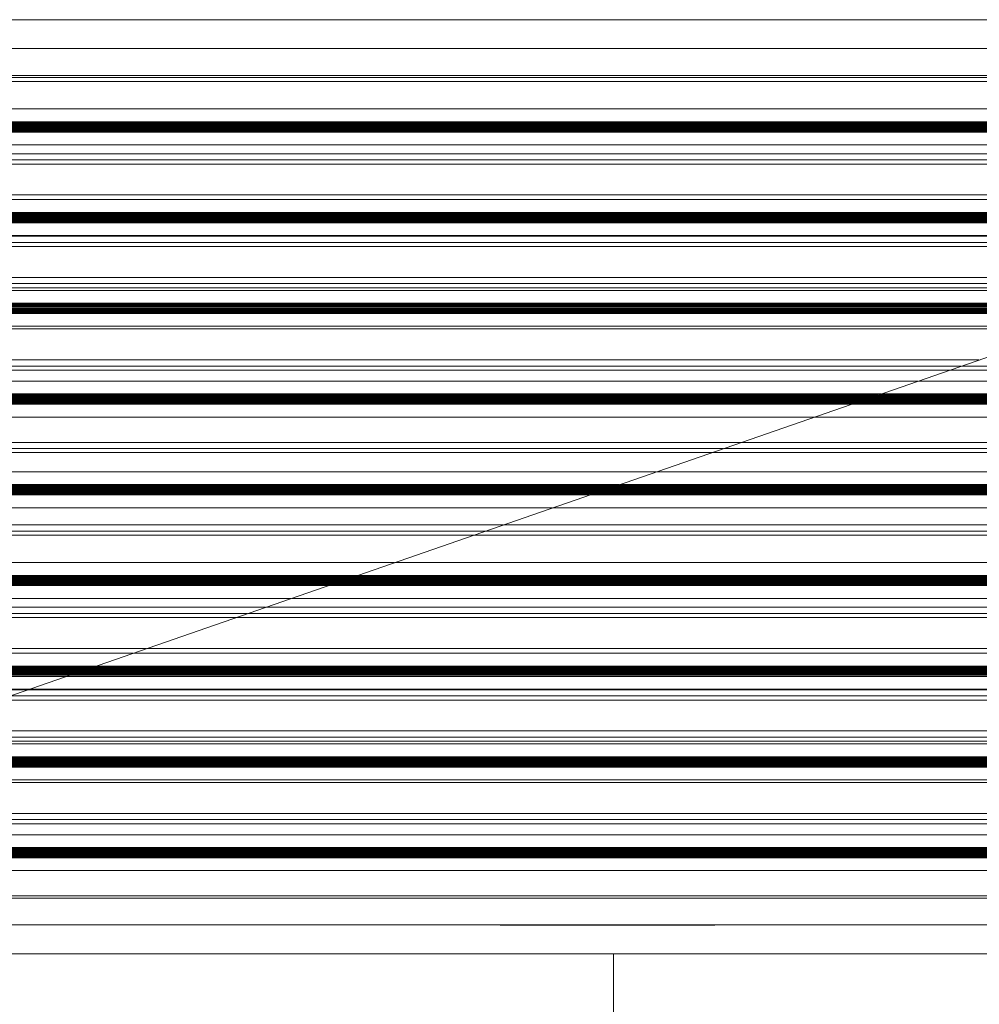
# Model space of a CAD drawing. Header units: metres. Extents: x 2.9 to 42.3, y -72.9 to -49.3.
# Tile 230 of 256: x 24.062 to 24.527, y -67.663 to -67.185. Entities that reach past the tile are written whole.
import ezdxf

# ---------------------------------------------------------------- set-up
doc = ezdxf.new("R2010")
doc.units = ezdxf.units.M
doc.linetypes.add('Oculto 1_5', pattern=[0.0022, 0.0015, -0.0007])
for name, color, linetype, lineweight in [('A-DETL', 7, 'Oculto 1_5', 18), ('G-IMPT', 7, 'Continuous', 18), ('M-HVAC-DUCT-ANNO', 7, 'Continuous', 18)]:
    doc.layers.add(name, color=color, linetype=linetype, lineweight=lineweight)
doc.layers.add('M-HVAC-CDFF-IDEN', color=1, linetype='Continuous', lineweight=9, true_color=0xff0000)

# ---------------------------------------------------------------- blocks, each defined once
blk = doc.blocks.new('GRELHA AR-AG 1225x425 - TROX_AR-AG_1225x425_dxf_QMODEL_9a1ed65d_b014_438d_945c_eb9463d1be6b-830546-2PAV')
at = {"layer": 'G-IMPT', "color": 1, "true_color": 0xff0000}
for p, q in [((0.6265, 0.2265), (-0.6265, 0.2265)), ((-0.6265, 0.2265), (0.6265, 0.2265)), ((0.055, 0.2126), (-0.049, 0.2126)), ((-0.049, 0.2126), (0.055, 0.2126)), ((-0.04046, 0.2127), (-0.04372, 0.2127)), ((-0.04372, 0.2127), (-0.04046, 0.2127)), ((-0.04046, 0.2127), (-0.03721, 0.2127)), ((-0.04046, 0.2127), (-0.03721, 0.2127)), ((-0.03721, 0.2127), (-0.03397, 0.2127)), ((-0.03721, 0.2127), (-0.03397, 0.2127)), ((-0.02882, 0.2127), (-0.03162, 0.2127)), ((-0.03162, 0.2127), (-0.02882, 0.2127)), ((-0.02661, 0.2127), (-0.02882, 0.2127)), ((-0.02661, 0.2127), (-0.02882, 0.2127)), ((-0.02882, 0.2127), (-0.02564, 0.2127)), ((-0.02882, 0.2127), (-0.02665, 0.2127)), ((-0.02572, 0.2127), (-0.02665, 0.2127)), ((-0.02581, 0.2127), (-0.02661, 0.2127)), ((-0.02631, 0.2127), (-0.02661, 0.2127)), ((-0.02603, 0.2127), (-0.02631, 0.2127)), ((-0.02576, 0.2127), (-0.02603, 0.2127)), ((-0.02504, 0.2127), (-0.02581, 0.2127)), ((-0.02552, 0.2127), (-0.02576, 0.2127)), ((-0.02572, 0.2127), (-0.02549, 0.2127)), ((-0.02564, 0.2127), (-0.02158, 0.2127)), ((-0.02532, 0.2127), (-0.02552, 0.2127)), ((-0.02549, 0.2127), (-0.02529, 0.2127)), ((-0.02516, 0.2127), (-0.02532, 0.2127)), ((-0.02529, 0.2127), (-0.02514, 0.2127)), ((-0.02505, 0.2127), (-0.02516, 0.2127)), ((-0.02514, 0.2127), (-0.02504, 0.2127)), ((-0.02499, 0.2127), (-0.02505, 0.2127)), ((-0.02504, 0.2127), (-0.02499, 0.2127)), ((-0.02432, 0.2127), (-0.02504, 0.2127)), ((-0.02499, 0.2127), (-0.02499, 0.2127)), ((-0.02368, 0.2127), (-0.02432, 0.2127)), ((-0.02422, 0.2127), (-0.0236, 0.2127)), ((-0.02422, 0.2127), (-0.02158, 0.2127)), ((-0.02314, 0.2127), (-0.02368, 0.2127)), ((-0.0236, 0.2127), (-0.02307, 0.2127)), ((-0.02271, 0.2127), (-0.02314, 0.2127)), ((-0.02307, 0.2127), (-0.02266, 0.2127)), ((-0.02241, 0.2127), (-0.02271, 0.2127)), ((-0.02266, 0.2127), (-0.02238, 0.2127)), ((-0.02225, 0.2127), (-0.02241, 0.2127)), ((-0.02238, 0.2127), (-0.02224, 0.2127)), ((-0.02224, 0.2127), (-0.02225, 0.2127)), ((-0.02038, 0.2127), (-0.02051, 0.2127)), ((-0.02051, 0.2127), (-0.02038, 0.2127)), ((-0.02001, 0.2127), (-0.02038, 0.2127)), ((-0.02038, 0.2127), (-0.02001, 0.2127)), ((-0.01941, 0.2127), (-0.02001, 0.2127)), ((-0.02001, 0.2127), (-0.01941, 0.2127)), ((-0.01859, 0.2127), (-0.01941, 0.2127)), ((-0.01941, 0.2127), (-0.01859, 0.2127)), ((-0.0176, 0.2127), (-0.01859, 0.2127)), ((-0.01859, 0.2127), (-0.0176, 0.2127)), ((-0.01647, 0.2127), (-0.0176, 0.2127)), ((-0.0176, 0.2127), (-0.01647, 0.2127)), ((-0.01725, 0.2127), (-0.01731, 0.2127)), ((-0.01731, 0.2127), (-0.01725, 0.2127)), ((-0.01705, 0.2127), (-0.01725, 0.2127)), ((-0.01725, 0.2127), (-0.01705, 0.2127)), ((-0.01675, 0.2127), (-0.01705, 0.2127)), ((-0.01705, 0.2127), (-0.01675, 0.2127)), ((-0.01633, 0.2127), (-0.01675, 0.2127)), ((-0.01675, 0.2127), (-0.01633, 0.2127)), ((-0.01524, 0.2127), (-0.01647, 0.2127)), ((-0.01647, 0.2127), (-0.01524, 0.2127)), ((-0.01582, 0.2127), (-0.01633, 0.2127)), ((-0.01633, 0.2127), (-0.01582, 0.2127)), ((-0.01524, 0.2127), (-0.01582, 0.2127)), ((-0.01582, 0.2127), (-0.01524, 0.2127)), ((-0.01461, 0.2127), (-0.01524, 0.2127)), ((-0.01524, 0.2127), (-0.01396, 0.2127)), ((-0.01524, 0.2127), (-0.01461, 0.2127)), ((-0.01524, 0.2127), (-0.01396, 0.2127)), ((-0.01396, 0.2127), (-0.01461, 0.2127)), ((-0.01461, 0.2127), (-0.01396, 0.2127)), ((-0.01396, 0.2127), (-0.01331, 0.2127)), ((-0.01396, 0.2127), (-0.01268, 0.2127)), ((-0.01396, 0.2127), (-0.01331, 0.2127)), ((-0.01396, 0.2127), (-0.01268, 0.2127)), ((-0.01331, 0.2127), (-0.01268, 0.2127)), ((-0.01268, 0.2127), (-0.01331, 0.2127)), ((-0.01268, 0.2127), (-0.01145, 0.2127)), ((-0.01268, 0.2127), (-0.0121, 0.2127)), ((-0.0121, 0.2127), (-0.01268, 0.2127)), ((-0.01145, 0.2127), (-0.01268, 0.2127)), ((-0.0121, 0.2127), (-0.01159, 0.2127)), ((-0.01159, 0.2127), (-0.0121, 0.2127)), ((-0.01159, 0.2127), (-0.01117, 0.2127)), ((-0.01117, 0.2127), (-0.01159, 0.2127)), ((-0.01145, 0.2127), (-0.01032, 0.2127)), ((-0.01032, 0.2127), (-0.01145, 0.2127)), ((-0.01117, 0.2127), (-0.01087, 0.2127)), ((-0.01087, 0.2127), (-0.01117, 0.2127)), ((-0.01087, 0.2127), (-0.01067, 0.2127)), ((-0.01067, 0.2127), (-0.01087, 0.2127)), ((-0.01067, 0.2127), (-0.01061, 0.2127)), ((-0.01061, 0.2127), (-0.01067, 0.2127)), ((-0.01032, 0.2127), (-0.00933, 0.2127)), ((-0.00933, 0.2127), (-0.01032, 0.2127)), ((-0.00933, 0.2127), (-0.00851, 0.2127)), ((-0.00851, 0.2127), (-0.00933, 0.2127)), ((-0.00851, 0.2127), (-0.00791, 0.2127)), ((-0.00791, 0.2127), (-0.00851, 0.2127)), ((-0.00791, 0.2127), (-0.00754, 0.2127)), ((-0.00754, 0.2127), (-0.00791, 0.2127)), ((-0.00754, 0.2127), (-0.00741, 0.2127)), ((-0.00741, 0.2127), (-0.00754, 0.2127)), ((0.00108, 0.2127), (-0.00722, 0.2127)), ((-0.00722, 0.2127), (-0.00385, 0.2127)), ((-0.00305, 0.2127), (-0.00649, 0.2127)), ((-0.00649, 0.2127), (-0.00305, 0.2127)), ((-0.00226, 0.2127), (-0.0057, 0.2127)), ((-0.0057, 0.2127), (-0.00226, 0.2127)), ((-0.00147, 0.2127), (-0.00491, 0.2127)), ((-0.00491, 0.2127), (-0.00147, 0.2127)), ((-0.0019, 0.2127), (-0.00407, 0.2127)), ((-0.00407, 0.2127), (-0.00238, 0.2127)), ((-0.00385, 0.2127), (0.0043, 0.2127)), ((-0.0019, 0.2127), (-0.00238, 0.2127)), ((-0.00125, 0.2127), (0.00219, 0.2127)), ((-0.00125, 0.2127), (-0.00078, 0.2127)), ((0.00219, 0.2127), (-0.00078, 0.2127)), ((0.00292, 0.2127), (-0.00052, 0.2127)), ((-0.00052, 0.2127), (0.00292, 0.2127)), ((-0.00041, 0.2127), (0.0015, 0.2127)), ((-0.00041, 0.2127), (0.00007, 0.2127)), ((0.0015, 0.2127), (0.00007, 0.2127)), ((0.00371, 0.2127), (0.00027, 0.2127)), ((0.00371, 0.2127), (0.00027, 0.2127)), ((0.0045, 0.2127), (0.00106, 0.2127)), ((0.00106, 0.2127), (0.0045, 0.2127)), ((0.00108, 0.2127), (0.0043, 0.2127)), ((0.00431, 0.2127), (0.00424, 0.2127)), ((0.00424, 0.2127), (0.00431, 0.2127)), ((0.00453, 0.2127), (0.00431, 0.2127)), ((0.00431, 0.2127), (0.00453, 0.2127)), ((0.00488, 0.2127), (0.00453, 0.2127)), ((0.00453, 0.2127), (0.00488, 0.2127)), ((0.00535, 0.2127), (0.00488, 0.2127)), ((0.00488, 0.2127), (0.00535, 0.2127)), ((0.00504, 0.2127), (0.00498, 0.2127)), ((0.00498, 0.2127), (0.00504, 0.2127)), ((0.00521, 0.2127), (0.00504, 0.2127)), ((0.00504, 0.2127), (0.00521, 0.2127)), ((0.00549, 0.2127), (0.00521, 0.2127)), ((0.00521, 0.2127), (0.00549, 0.2127)), ((0.00592, 0.2127), (0.00535, 0.2127)), ((0.00535, 0.2127), (0.00592, 0.2127)), ((0.00587, 0.2127), (0.00549, 0.2127)), ((0.00549, 0.2127), (0.00587, 0.2127)), ((0.00634, 0.2127), (0.00587, 0.2127)), ((0.00587, 0.2127), (0.00634, 0.2127)), ((0.00658, 0.2127), (0.00592, 0.2127)), ((0.00592, 0.2127), (0.00658, 0.2127)), ((0.00686, 0.2127), (0.00634, 0.2127)), ((0.00634, 0.2127), (0.00686, 0.2127)), ((0.0075, 0.2127), (0.0065, 0.2127)), ((0.0065, 0.2127), (0.0075, 0.2127)), ((0.00729, 0.2127), (0.00658, 0.2127)), ((0.00658, 0.2127), (0.00729, 0.2127)), ((0.00743, 0.2127), (0.00686, 0.2127)), ((0.00686, 0.2127), (0.00743, 0.2127)), ((0.00803, 0.2127), (0.00729, 0.2127)), ((0.00729, 0.2127), (0.00803, 0.2127)), ((0.00803, 0.2127), (0.00743, 0.2127)), ((0.00743, 0.2127), (0.00803, 0.2127)), ((0.00851, 0.2127), (0.0075, 0.2127)), ((0.00859, 0.2127), (0.0075, 0.2127)), ((0.00828, 0.2127), (0.0075, 0.2127)), ((0.0075, 0.2127), (0.00865, 0.2127)), ((0.00803, 0.2127), (0.00863, 0.2127)), ((0.00803, 0.2127), (0.00877, 0.2127)), ((0.00803, 0.2127), (0.00863, 0.2127)), ((0.00803, 0.2127), (0.00877, 0.2127)), ((0.00862, 0.2127), (0.00828, 0.2127)), ((0.00851, 0.2127), (0.0083, 0.2127)), ((0.00859, 0.2127), (0.0083, 0.2127)), ((0.00869, 0.2127), (0.00851, 0.2127)), ((0.00887, 0.2127), (0.00859, 0.2127)), ((0.00862, 0.2127), (0.00877, 0.2127)), ((0.00863, 0.2127), (0.0092, 0.2127)), ((0.0092, 0.2127), (0.00863, 0.2127)), ((0.00865, 0.2127), (0.01011, 0.2127)), ((0.00882, 0.2127), (0.00869, 0.2127)), ((0.00877, 0.2127), (0.00886, 0.2127)), ((0.00877, 0.2127), (0.00948, 0.2127)), ((0.00948, 0.2127), (0.00877, 0.2127)), ((0.00888, 0.2127), (0.00882, 0.2127)), ((0.00886, 0.2127), (0.00888, 0.2127)), ((0.00913, 0.2127), (0.00887, 0.2127)), ((0.00936, 0.2127), (0.00913, 0.2127)), ((0.00916, 0.2127), (0.00939, 0.2127)), ((0.00916, 0.2127), (0.01011, 0.2127)), ((0.0092, 0.2127), (0.00972, 0.2127)), ((0.00972, 0.2127), (0.0092, 0.2127)), ((0.00955, 0.2127), (0.00936, 0.2127)), ((0.00939, 0.2127), (0.00958, 0.2127)), ((0.00948, 0.2127), (0.01014, 0.2127)), ((0.01014, 0.2127), (0.00948, 0.2127)), ((0.00971, 0.2127), (0.00955, 0.2127)), ((0.00958, 0.2127), (0.00973, 0.2127)), ((0.00981, 0.2127), (0.00971, 0.2127)), ((0.01011, 0.2127), (0.00972, 0.2127)), ((0.01019, 0.2127), (0.00972, 0.2127)), ((0.00973, 0.2127), (0.00983, 0.2127)), ((0.00987, 0.2127), (0.00981, 0.2127)), ((0.00983, 0.2127), (0.00988, 0.2127)), ((0.00988, 0.2127), (0.00987, 0.2127)), ((0.01011, 0.2127), (0.01057, 0.2127)), ((0.01014, 0.2127), (0.01071, 0.2127)), ((0.01071, 0.2127), (0.01014, 0.2127)), ((0.01057, 0.2127), (0.01019, 0.2127)), ((0.01057, 0.2127), (0.01085, 0.2127)), ((0.01085, 0.2127), (0.01057, 0.2127)), ((0.01071, 0.2127), (0.01118, 0.2127)), ((0.01118, 0.2127), (0.01071, 0.2127)), ((0.01085, 0.2127), (0.01102, 0.2127)), ((0.01102, 0.2127), (0.01085, 0.2127)), ((0.01102, 0.2127), (0.01108, 0.2127)), ((0.01108, 0.2127), (0.01102, 0.2127)), ((0.01118, 0.2127), (0.01153, 0.2127)), ((0.01153, 0.2127), (0.01118, 0.2127)), ((0.01333, 0.2127), (0.01126, 0.2127)), ((0.01333, 0.2127), (0.01126, 0.2127)), ((0.01153, 0.2127), (0.01175, 0.2127)), ((0.01175, 0.2127), (0.01153, 0.2127)), ((0.01175, 0.2127), (0.01182, 0.2127)), ((0.01182, 0.2127), (0.01175, 0.2127)), ((0.01333, 0.2127), (0.01451, 0.2127)), ((0.01333, 0.2127), (0.01452, 0.2127)), ((0.01451, 0.2127), (0.01649, 0.2127)), ((0.01452, 0.2127), (0.01649, 0.2127)), ((0.01914, 0.2127), (0.01796, 0.2127)), ((0.01914, 0.2127), (0.01796, 0.2127)), ((0.0218, 0.2127), (0.01914, 0.2127)), ((0.0218, 0.2127), (0.01914, 0.2127)), ((0.0218, 0.2127), (0.01914, 0.2127)), ((0.01914, 0.2127), (0.0218, 0.2127)), ((0.0218, 0.2127), (0.01914, 0.2127)), ((0.01914, 0.2127), (0.0218, 0.2127)), ((0.02341, 0.2127), (0.02335, 0.2127)), ((0.02335, 0.2127), (0.02341, 0.2127)), ((0.02359, 0.2127), (0.02341, 0.2127)), ((0.02341, 0.2127), (0.02359, 0.2127)), ((0.02388, 0.2127), (0.02359, 0.2127)), ((0.02359, 0.2127), (0.02388, 0.2127)), ((0.02427, 0.2127), (0.02388, 0.2127)), ((0.02388, 0.2127), (0.02427, 0.2127)), ((0.02475, 0.2127), (0.02427, 0.2127)), ((0.02427, 0.2127), (0.02475, 0.2127)), ((0.02476, 0.2127), (0.02473, 0.2127)), ((0.02473, 0.2127), (0.02476, 0.2127)), ((0.02529, 0.2127), (0.02475, 0.2127)), ((0.02475, 0.2127), (0.02529, 0.2127)), ((0.02487, 0.2127), (0.02476, 0.2127)), ((0.02476, 0.2127), (0.02487, 0.2127)), ((0.02503, 0.2127), (0.02487, 0.2127)), ((0.02487, 0.2127), (0.02503, 0.2127)), ((0.02526, 0.2127), (0.02503, 0.2127)), ((0.02503, 0.2127), (0.02526, 0.2127)), ((0.02553, 0.2127), (0.02526, 0.2127)), ((0.02526, 0.2127), (0.02553, 0.2127)), ((0.02589, 0.2127), (0.02529, 0.2127)), ((0.02529, 0.2127), (0.02589, 0.2127)), ((0.02584, 0.2127), (0.02553, 0.2127)), ((0.02553, 0.2127), (0.02584, 0.2127)), ((0.02618, 0.2127), (0.02584, 0.2127)), ((0.02584, 0.2127), (0.02618, 0.2127)), ((0.02651, 0.2127), (0.02589, 0.2127)), ((0.02589, 0.2127), (0.02651, 0.2127)), ((0.02654, 0.2127), (0.02618, 0.2127)), ((0.02618, 0.2127), (0.02654, 0.2127)), ((0.02713, 0.2127), (0.02651, 0.2127)), ((0.02651, 0.2127), (0.02713, 0.2127)), ((0.0269, 0.2127), (0.02654, 0.2127)), ((0.02654, 0.2127), (0.0269, 0.2127)), ((0.02724, 0.2127), (0.0269, 0.2127)), ((0.0269, 0.2127), (0.02724, 0.2127)), ((0.02773, 0.2127), (0.02713, 0.2127)), ((0.02713, 0.2127), (0.02773, 0.2127)), ((0.02756, 0.2127), (0.02724, 0.2127)), ((0.02724, 0.2127), (0.02756, 0.2127)), ((0.02756, 0.2127), (0.02795, 0.2127)), ((0.02756, 0.2127), (0.02795, 0.2127)), ((0.02829, 0.2127), (0.02773, 0.2127)), ((0.02773, 0.2127), (0.02829, 0.2127)), ((0.02828, 0.2127), (0.02795, 0.2127)), ((0.02828, 0.2127), (0.02795, 0.2127)), ((0.02829, 0.2127), (0.02828, 0.2127)), ((0.02829, 0.2127), (0.02828, 0.2127)), ((0.02986, 0.2127), (0.03104, 0.2127)), ((0.03104, 0.2127), (0.02986, 0.2127)), ((0.03104, 0.2127), (0.0337, 0.2127)), ((0.03104, 0.2127), (0.0337, 0.2127)), ((0.03488, 0.2127), (0.0337, 0.2127)), ((0.0337, 0.2127), (0.03488, 0.2127)), ((0.03654, 0.2127), (0.03772, 0.2127)), ((0.03772, 0.2127), (0.03654, 0.2127)), ((0.03772, 0.2127), (0.04067, 0.2127)), ((0.03772, 0.2127), (0.04067, 0.2127)), ((0.04067, 0.2127), (0.04185, 0.2127)), ((0.04185, 0.2127), (0.04067, 0.2127)), ((0.0445, 0.2127), (0.04332, 0.2127)), ((0.04332, 0.2127), (0.0445, 0.2127)), ((0.04618, 0.2127), (0.04736, 0.2127)), ((0.04736, 0.2127), (0.04618, 0.2127)), ((0.04736, 0.2127), (0.04763, 0.2127)), ((0.04736, 0.2127), (0.04763, 0.2127)), ((0.04763, 0.2127), (0.04951, 0.2127)), ((0.04763, 0.2127), (0.04951, 0.2127)), ((0.04896, 0.2127), (0.0512, 0.2127)), ((0.04896, 0.2127), (0.0512, 0.2127)), ((0.0512, 0.2127), (0.04951, 0.2127)), ((0.0512, 0.2127), (0.04951, 0.2127)), ((0.6265, -0.2265), (-0.6265, -0.2265)), ((-0.6265, -0.2265), (0.6265, -0.2265))]:
    blk.add_line(p, q, dxfattribs=at)
blk = doc.blocks.new('GRELHA AR-AG 1225x425 - TROX_AR-AG_1225x425_dxf-830545-2PAV')
blk.add_blockref('GRELHA AR-AG 1225x425 - TROX_AR-AG_1225x425_dxf_QMODEL_9a1ed65d_b014_438d_945c_eb9463d1be6b-830546-2PAV', (0, 0))
blk = doc.blocks.new('GRELHA AR-AG 1225x425 - TROX_AR-AG_1225x425_dxf_QMODEL_9a1ed65d_b014_438d_945c_eb9463d1be6b-V138-2PAV')
at = {"layer": 'A-DETL', "color": 1, "linetype": 'Continuous', "true_color": 0xff0000}
for p, q in [((-0.6265, 0.2265), (0.6265, 0.2265)), ((-0.02038, 0.2127), (-0.02051, 0.2127)), ((-0.02051, 0.2127), (-0.02038, 0.2127)), ((-0.00754, 0.2127), (-0.00741, 0.2127)), ((-0.00741, 0.2127), (-0.00754, 0.2127)), ((0.5995, 0.1995), (-0.5995, 0.1995)), ((0.572, 0.1985), (-0.5985, 0.1985)), ((0.572, 0.1985), (-0.5985, 0.1985)), ((-0.5985, 0.1985), (0.572, 0.1985)), ((-0.598, 0.18621), (0.53657, 0.18621)), ((0.51867, 0.18), (-0.599, 0.18)), ((0.599, 0.17927), (-0.599, 0.17927)), ((0.599, 0.17889), (-0.599, 0.17889)), ((0.599, 0.17846), (-0.599, 0.17846)), ((0.599, 0.17799), (-0.599, 0.17799)), ((0.599, 0.1775), (-0.599, 0.1775)), ((0.599, 0.17701), (-0.599, 0.17701)), ((0.51723, 0.1795), (-0.598, 0.1795)), ((0.599, 0.17654), (-0.599, 0.17654)), ((0.599, 0.17611), (-0.599, 0.17611)), ((0.599, 0.17573), (-0.599, 0.17573)), ((0.599, 0.17542), (-0.599, 0.17542)), ((0.599, 0.17519), (-0.599, 0.17519)), ((0.599, 0.17505), (-0.599, 0.17505)), ((0.50426, 0.175), (-0.599, 0.175)), ((0.48637, 0.16879), (-0.598, 0.16879)), ((-0.5985, 0.1635), (0.5985, 0.1635)), ((-0.5985, 0.1615), (0.46535, 0.1615)), ((0.4567, 0.1585), (-0.5985, 0.1585)), ((-0.5985, 0.1585), (0.4567, 0.1585)), ((-0.5985, 0.1435), (0.5985, 0.1435)), ((-0.599, 0.14221), (0.40974, 0.14221)), ((0.39185, 0.136), (-0.599, 0.136)), ((0.599, 0.13595), (-0.599, 0.13595)), ((0.599, 0.13581), (-0.599, 0.13581)), ((0.599, 0.13558), (-0.599, 0.13558)), ((0.599, 0.13527), (-0.599, 0.13527)), ((0.599, 0.13489), (-0.599, 0.13489)), ((0.599, 0.13446), (-0.599, 0.13446)), ((0.599, 0.13399), (-0.599, 0.13399)), ((0.599, 0.1335), (-0.599, 0.1335)), ((0.599, 0.13301), (-0.599, 0.13301)), ((0.599, 0.13254), (-0.599, 0.13254)), ((0.599, 0.13211), (-0.599, 0.13211)), ((0.599, 0.13173), (-0.599, 0.13173)), ((-0.599, 0.1315), (0.37888, 0.1315)), ((0.37744, 0.131), (-0.599, 0.131)), ((0.35954, 0.12479), (-0.599, 0.12479)), ((-0.5985, 0.1235), (0.5985, 0.1235)), ((-0.5985, 0.1215), (0.35005, 0.1215)), ((0.34141, 0.1185), (-0.5985, 0.1185)), ((-0.5985, 0.1185), (0.34141, 0.1185)), ((-0.5985, 0.1035), (0.5985, 0.1035)), ((-0.5985, 0.1015), (0.29241, 0.1015)), ((0.28376, 0.0985), (-0.5985, 0.0985)), ((-0.5985, 0.0985), (0.28376, 0.0985)), ((-0.598, 0.09821), (0.28292, 0.09821)), ((0.28322, 0.09821), (0.599, 0.09821)), ((0.5985, 0.0985), (0.28406, 0.0985)), ((0.28406, 0.0985), (0.5985, 0.0985)), ((0.26503, 0.092), (-0.599, 0.092)), ((0.599, 0.09127), (-0.599, 0.09127)), ((0.599, 0.09089), (-0.599, 0.09089)), ((0.26358, 0.0915), (-0.598, 0.0915)), ((0.599, 0.0915), (0.26389, 0.0915)), ((0.599, 0.092), (0.26533, 0.092)), ((0.599, 0.09046), (-0.599, 0.09046)), ((0.599, 0.08999), (-0.599, 0.08999)), ((0.599, 0.0895), (-0.599, 0.0895)), ((0.599, 0.08901), (-0.599, 0.08901)), ((0.599, 0.08854), (-0.599, 0.08854)), ((0.599, 0.08811), (-0.599, 0.08811)), ((0.599, 0.08773), (-0.599, 0.08773)), ((0.599, 0.08742), (-0.599, 0.08742)), ((0.599, 0.08719), (-0.599, 0.08719)), ((0.599, 0.08705), (-0.599, 0.08705)), ((0.25061, 0.087), (-0.599, 0.087)), ((0.599, 0.087), (0.25092, 0.087)), ((0.22611, 0.0785), (-0.5985, 0.0785)), ((-0.5985, 0.0785), (0.22611, 0.0785)), ((0.23272, 0.08079), (-0.598, 0.08079)), ((0.5985, 0.0785), (0.22642, 0.0785)), ((0.22642, 0.0785), (0.5985, 0.0785)), ((0.599, 0.08079), (0.23302, 0.08079)), ((-0.5985, 0.0635), (0.5985, 0.0635)), ((-0.5985, 0.0615), (0.17711, 0.0615)), ((0.16847, 0.0585), (-0.5985, 0.0585)), ((-0.5985, 0.0585), (0.16847, 0.0585)), ((0.5985, 0.0585), (0.16877, 0.0585)), ((0.16877, 0.0585), (0.5985, 0.0585)), ((0.17742, 0.0615), (0.5985, 0.0615)), ((-0.599, 0.05421), (0.1561, 0.05421)), ((0.1564, 0.05421), (0.598, 0.05421)), ((0.1382, 0.048), (-0.599, 0.048)), ((0.599, 0.04795), (-0.599, 0.04795)), ((0.599, 0.04781), (-0.599, 0.04781)), ((0.599, 0.048), (0.1385, 0.048)), ((0.599, 0.04758), (-0.599, 0.04758)), ((0.599, 0.04727), (-0.599, 0.04727)), ((0.599, 0.04689), (-0.599, 0.04689)), ((0.599, 0.04646), (-0.599, 0.04646)), ((0.599, 0.04599), (-0.599, 0.04599)), ((0.599, 0.0455), (-0.599, 0.0455)), ((0.599, 0.04501), (-0.599, 0.04501)), ((0.599, 0.04454), (-0.599, 0.04454)), ((0.599, 0.04411), (-0.599, 0.04411)), ((0.599, 0.04373), (-0.599, 0.04373)), ((-0.599, 0.0435), (0.12523, 0.0435)), ((0.12379, 0.043), (-0.599, 0.043)), ((0.599, 0.043), (0.12409, 0.043)), ((0.12553, 0.0435), (0.598, 0.0435)), ((0.1059, 0.03679), (-0.599, 0.03679)), ((0.598, 0.03679), (0.1062, 0.03679)), ((-0.5985, 0.0235), (0.5985, 0.0235)), ((-0.5985, 0.0215), (0.06182, 0.0215)), ((0.06212, 0.0215), (0.5985, 0.0215)), ((0.05317, 0.0185), (-0.5985, 0.0185)), ((-0.5985, 0.0185), (0.05317, 0.0185)), ((0.5985, 0.0185), (0.05347, 0.0185)), ((0.05347, 0.0185), (0.5985, 0.0185)), ((0.02927, 0.01021), (-0.598, 0.01021)), ((0.599, 0.01021), (0.02958, 0.01021)), ((0.01138, 0.004), (-0.599, 0.004)), ((0.599, 0.00327), (-0.599, 0.00327)), ((0.599, 0.00289), (-0.599, 0.00289)), ((0.599, 0.00246), (-0.599, 0.00246)), ((0.599, 0.00199), (-0.599, 0.00199)), ((0.599, 0.0015), (-0.599, 0.0015)), ((0.599, 0.00101), (-0.599, 0.00101)), ((0.599, 0.00054), (-0.599, 0.00054)), ((0.599, 0.00011), (-0.599, 0.00011)), ((0.00994, 0.0035), (-0.598, 0.0035)), ((0.599, 0.0035), (0.01024, 0.0035)), ((0.599, 0.004), (0.01168, 0.004)), ((0.599, -0.00027), (-0.599, -0.00027)), ((0.599, -0.00058), (-0.599, -0.00058)), ((0.599, -0.00081), (-0.599, -0.00081)), ((0.599, -0.00095), (-0.599, -0.00095)), ((-0.00303, -0.001), (-0.599, -0.001)), ((0.599, -0.001), (-0.00273, -0.001)), ((-0.02093, -0.00721), (-0.598, -0.00721)), ((0.599, -0.00721), (-0.02063, -0.00721)), ((0.5985, -0.0165), (-0.5985, -0.0165)), ((-0.5985, -0.0185), (-0.05347, -0.0185)), ((-0.05317, -0.0185), (0.5985, -0.0185)), ((-0.06212, -0.0215), (-0.5985, -0.0215)), ((-0.5985, -0.0215), (-0.06212, -0.0215)), ((0.5985, -0.0215), (-0.06182, -0.0215)), ((-0.06182, -0.0215), (0.5985, -0.0215)), ((-0.599, -0.03379), (-0.09755, -0.03379)), ((-0.09725, -0.03379), (0.598, -0.03379)), ((-0.11545, -0.04), (-0.599, -0.04)), ((0.599, -0.04005), (-0.599, -0.04005)), ((0.599, -0.04019), (-0.599, -0.04019)), ((0.599, -0.04042), (-0.599, -0.04042)), ((0.599, -0.04073), (-0.599, -0.04073)), ((0.599, -0.04111), (-0.599, -0.04111)), ((0.599, -0.04154), (-0.599, -0.04154)), ((0.599, -0.04201), (-0.599, -0.04201)), ((0.599, -0.0425), (-0.599, -0.0425)), ((0.599, -0.04), (-0.11514, -0.04)), ((0.599, -0.04299), (-0.599, -0.04299)), ((0.599, -0.04346), (-0.599, -0.04346)), ((0.599, -0.04389), (-0.599, -0.04389)), ((0.599, -0.04427), (-0.599, -0.04427)), ((-0.599, -0.0445), (-0.12842, -0.0445)), ((-0.12986, -0.045), (-0.599, -0.045)), ((0.599, -0.045), (-0.12955, -0.045)), ((-0.12811, -0.0445), (0.598, -0.0445)), ((-0.14775, -0.05121), (-0.599, -0.05121)), ((0.598, -0.05121), (-0.14745, -0.05121)), ((-0.5985, -0.0565), (0.5985, -0.0565)), ((-0.5985, -0.0585), (-0.16877, -0.0585)), ((0.5985, -0.0615), (-0.17711, -0.0615)), ((-0.17711, -0.0615), (0.5985, -0.0615)), ((-0.16847, -0.0585), (0.5985, -0.0585)), ((-0.5985, -0.0765), (0.5985, -0.0765)), ((-0.22407, -0.07779), (0.599, -0.07779)), ((0.599, -0.08473), (-0.599, -0.08473)), ((0.599, -0.08511), (-0.599, -0.08511)), ((0.599, -0.08554), (-0.599, -0.08554)), ((0.599, -0.0845), (-0.24341, -0.0845)), ((0.599, -0.084), (-0.24197, -0.084)), ((0.599, -0.08601), (-0.599, -0.08601)), ((0.599, -0.0865), (-0.599, -0.0865)), ((0.599, -0.08699), (-0.599, -0.08699)), ((0.599, -0.08746), (-0.599, -0.08746)), ((0.599, -0.08789), (-0.599, -0.08789)), ((0.599, -0.08827), (-0.599, -0.08827)), ((0.599, -0.08858), (-0.599, -0.08858)), ((0.599, -0.08881), (-0.599, -0.08881)), ((0.599, -0.08895), (-0.599, -0.08895)), ((0.599, -0.089), (-0.25638, -0.089)), ((0.599, -0.09521), (-0.27427, -0.09521)), ((-0.5985, -0.0965), (0.5985, -0.0965)), ((-0.28376, -0.0985), (0.5985, -0.0985)), ((0.5985, -0.1015), (-0.29241, -0.1015)), ((-0.29241, -0.1015), (0.5985, -0.1015)), ((-0.5985, -0.1165), (0.5985, -0.1165)), ((-0.34141, -0.1185), (0.5985, -0.1185)), ((-0.3509, -0.12179), (0.598, -0.12179)), ((0.5985, -0.1215), (-0.35005, -0.1215)), ((-0.35005, -0.1215), (0.5985, -0.1215)), ((0.599, -0.12805), (-0.599, -0.12805)), ((0.599, -0.12819), (-0.599, -0.12819)), ((0.599, -0.12842), (-0.599, -0.12842)), ((0.599, -0.12873), (-0.599, -0.12873)), ((0.599, -0.128), (-0.36879, -0.128)), ((0.599, -0.12911), (-0.599, -0.12911)), ((0.599, -0.12954), (-0.599, -0.12954)), ((0.599, -0.13001), (-0.599, -0.13001)), ((0.599, -0.1305), (-0.599, -0.1305)), ((0.599, -0.13099), (-0.599, -0.13099)), ((0.599, -0.13146), (-0.599, -0.13146)), ((0.599, -0.13189), (-0.599, -0.13189)), ((0.599, -0.13227), (-0.599, -0.13227)), ((0.599, -0.133), (-0.3832, -0.133)), ((-0.38176, -0.1325), (0.598, -0.1325)), ((0.5985, -0.1415), (-0.4077, -0.1415)), ((-0.4077, -0.1415), (0.5985, -0.1415)), ((0.598, -0.13921), (-0.4011, -0.13921)), ((-0.5985, -0.1565), (0.5985, -0.1565)), ((0.5985, -0.1615), (-0.46535, -0.1615)), ((-0.46535, -0.1615), (0.5985, -0.1615)), ((-0.4567, -0.1585), (0.5985, -0.1585)), ((-0.47772, -0.16579), (0.599, -0.16579)), ((0.599, -0.17273), (-0.599, -0.17273)), ((0.599, -0.17311), (-0.599, -0.17311)), ((0.599, -0.17354), (-0.599, -0.17354)), ((0.599, -0.17401), (-0.599, -0.17401)), ((0.599, -0.1745), (-0.599, -0.1745)), ((0.599, -0.17499), (-0.599, -0.17499)), ((0.599, -0.17546), (-0.599, -0.17546)), ((0.599, -0.17589), (-0.599, -0.17589)), ((0.599, -0.17627), (-0.599, -0.17627)), ((0.599, -0.17658), (-0.599, -0.17658)), ((0.599, -0.1725), (-0.49705, -0.1725)), ((0.599, -0.172), (-0.49561, -0.172)), ((0.599, -0.17681), (-0.599, -0.17681)), ((0.599, -0.17695), (-0.599, -0.17695)), ((0.599, -0.177), (-0.51003, -0.177)), ((0.599, -0.18321), (-0.52792, -0.18321)), ((-0.5995, -0.1995), (0.5995, -0.1995)), ((-0.5985, -0.1965), (0.5985, -0.1965)), ((0.5985, -0.1985), (-0.572, -0.1985)), ((-0.572, -0.1985), (0.5985, -0.1985)), ((-0.6265, -0.2265), (0.6265, -0.2265))]:
    blk.add_line(p, q, dxfattribs=at)
at = {"layer": 'G-IMPT', "color": 1, "true_color": 0xff0000}
for p, q in [((0.6265, 0.2265), (-0.6265, 0.2265)), ((-0.6265, 0.2265), (0.6265, 0.2265)), ((0.055, 0.2126), (-0.049, 0.2126)), ((-0.049, 0.2126), (0.055, 0.2126)), ((-0.04046, 0.2127), (-0.04372, 0.2127)), ((-0.04372, 0.2127), (-0.04046, 0.2127)), ((-0.04046, 0.2127), (-0.03721, 0.2127)), ((-0.04046, 0.2127), (-0.03721, 0.2127)), ((-0.03721, 0.2127), (-0.03397, 0.2127)), ((-0.03721, 0.2127), (-0.03397, 0.2127)), ((-0.02882, 0.2127), (-0.03162, 0.2127)), ((-0.03162, 0.2127), (-0.02882, 0.2127)), ((-0.02661, 0.2127), (-0.02882, 0.2127)), ((-0.02661, 0.2127), (-0.02882, 0.2127)), ((-0.02882, 0.2127), (-0.02564, 0.2127)), ((-0.02882, 0.2127), (-0.02665, 0.2127)), ((-0.02572, 0.2127), (-0.02665, 0.2127)), ((-0.02581, 0.2127), (-0.02661, 0.2127)), ((-0.02631, 0.2127), (-0.02661, 0.2127)), ((-0.02603, 0.2127), (-0.02631, 0.2127)), ((-0.02576, 0.2127), (-0.02603, 0.2127)), ((-0.02504, 0.2127), (-0.02581, 0.2127)), ((-0.02552, 0.2127), (-0.02576, 0.2127)), ((-0.02572, 0.2127), (-0.02549, 0.2127)), ((-0.02564, 0.2127), (-0.02158, 0.2127)), ((-0.02532, 0.2127), (-0.02552, 0.2127)), ((-0.02549, 0.2127), (-0.02529, 0.2127)), ((-0.02516, 0.2127), (-0.02532, 0.2127)), ((-0.02529, 0.2127), (-0.02514, 0.2127)), ((-0.02505, 0.2127), (-0.02516, 0.2127)), ((-0.02514, 0.2127), (-0.02504, 0.2127)), ((-0.02499, 0.2127), (-0.02505, 0.2127)), ((-0.02504, 0.2127), (-0.02499, 0.2127)), ((-0.02432, 0.2127), (-0.02504, 0.2127)), ((-0.02499, 0.2127), (-0.02499, 0.2127)), ((-0.02368, 0.2127), (-0.02432, 0.2127)), ((-0.02422, 0.2127), (-0.0236, 0.2127)), ((-0.02422, 0.2127), (-0.02158, 0.2127)), ((-0.02314, 0.2127), (-0.02368, 0.2127)), ((-0.0236, 0.2127), (-0.02307, 0.2127)), ((-0.02271, 0.2127), (-0.02314, 0.2127)), ((-0.02307, 0.2127), (-0.02266, 0.2127)), ((-0.02241, 0.2127), (-0.02271, 0.2127)), ((-0.02266, 0.2127), (-0.02238, 0.2127)), ((-0.02225, 0.2127), (-0.02241, 0.2127)), ((-0.02238, 0.2127), (-0.02224, 0.2127)), ((-0.02224, 0.2127), (-0.02225, 0.2127)), ((-0.02038, 0.2127), (-0.02051, 0.2127)), ((-0.02051, 0.2127), (-0.02038, 0.2127)), ((-0.02001, 0.2127), (-0.02038, 0.2127)), ((-0.02038, 0.2127), (-0.02001, 0.2127)), ((-0.01941, 0.2127), (-0.02001, 0.2127)), ((-0.02001, 0.2127), (-0.01941, 0.2127)), ((-0.01859, 0.2127), (-0.01941, 0.2127)), ((-0.01941, 0.2127), (-0.01859, 0.2127)), ((-0.0176, 0.2127), (-0.01859, 0.2127)), ((-0.01859, 0.2127), (-0.0176, 0.2127)), ((-0.01647, 0.2127), (-0.0176, 0.2127)), ((-0.0176, 0.2127), (-0.01647, 0.2127)), ((-0.01725, 0.2127), (-0.01731, 0.2127)), ((-0.01731, 0.2127), (-0.01725, 0.2127)), ((-0.01705, 0.2127), (-0.01725, 0.2127)), ((-0.01725, 0.2127), (-0.01705, 0.2127)), ((-0.01675, 0.2127), (-0.01705, 0.2127)), ((-0.01705, 0.2127), (-0.01675, 0.2127)), ((-0.01633, 0.2127), (-0.01675, 0.2127)), ((-0.01675, 0.2127), (-0.01633, 0.2127)), ((-0.01524, 0.2127), (-0.01647, 0.2127)), ((-0.01647, 0.2127), (-0.01524, 0.2127)), ((-0.01582, 0.2127), (-0.01633, 0.2127)), ((-0.01633, 0.2127), (-0.01582, 0.2127)), ((-0.01524, 0.2127), (-0.01582, 0.2127)), ((-0.01582, 0.2127), (-0.01524, 0.2127)), ((-0.01461, 0.2127), (-0.01524, 0.2127)), ((-0.01524, 0.2127), (-0.01396, 0.2127)), ((-0.01524, 0.2127), (-0.01461, 0.2127)), ((-0.01524, 0.2127), (-0.01396, 0.2127)), ((-0.01396, 0.2127), (-0.01461, 0.2127)), ((-0.01461, 0.2127), (-0.01396, 0.2127)), ((-0.01396, 0.2127), (-0.01331, 0.2127)), ((-0.01396, 0.2127), (-0.01268, 0.2127)), ((-0.01396, 0.2127), (-0.01331, 0.2127)), ((-0.01396, 0.2127), (-0.01268, 0.2127)), ((-0.01331, 0.2127), (-0.01268, 0.2127)), ((-0.01268, 0.2127), (-0.01331, 0.2127)), ((-0.01268, 0.2127), (-0.01145, 0.2127)), ((-0.01268, 0.2127), (-0.0121, 0.2127)), ((-0.0121, 0.2127), (-0.01268, 0.2127)), ((-0.01145, 0.2127), (-0.01268, 0.2127)), ((-0.0121, 0.2127), (-0.01159, 0.2127)), ((-0.01159, 0.2127), (-0.0121, 0.2127)), ((-0.01159, 0.2127), (-0.01117, 0.2127)), ((-0.01117, 0.2127), (-0.01159, 0.2127)), ((-0.01145, 0.2127), (-0.01032, 0.2127)), ((-0.01032, 0.2127), (-0.01145, 0.2127)), ((-0.01117, 0.2127), (-0.01087, 0.2127)), ((-0.01087, 0.2127), (-0.01117, 0.2127)), ((-0.01087, 0.2127), (-0.01067, 0.2127)), ((-0.01067, 0.2127), (-0.01087, 0.2127)), ((-0.01067, 0.2127), (-0.01061, 0.2127)), ((-0.01061, 0.2127), (-0.01067, 0.2127)), ((-0.01032, 0.2127), (-0.00933, 0.2127)), ((-0.00933, 0.2127), (-0.01032, 0.2127)), ((-0.00933, 0.2127), (-0.00851, 0.2127)), ((-0.00851, 0.2127), (-0.00933, 0.2127)), ((-0.00851, 0.2127), (-0.00791, 0.2127)), ((-0.00791, 0.2127), (-0.00851, 0.2127)), ((-0.00791, 0.2127), (-0.00754, 0.2127)), ((-0.00754, 0.2127), (-0.00791, 0.2127)), ((-0.00754, 0.2127), (-0.00741, 0.2127)), ((-0.00741, 0.2127), (-0.00754, 0.2127)), ((0.00108, 0.2127), (-0.00722, 0.2127)), ((-0.00722, 0.2127), (-0.00385, 0.2127)), ((-0.00305, 0.2127), (-0.00649, 0.2127)), ((-0.00649, 0.2127), (-0.00305, 0.2127)), ((-0.00226, 0.2127), (-0.0057, 0.2127)), ((-0.0057, 0.2127), (-0.00226, 0.2127)), ((-0.00147, 0.2127), (-0.00491, 0.2127)), ((-0.00491, 0.2127), (-0.00147, 0.2127)), ((-0.0019, 0.2127), (-0.00407, 0.2127)), ((-0.00407, 0.2127), (-0.00238, 0.2127)), ((-0.00385, 0.2127), (0.0043, 0.2127)), ((-0.0019, 0.2127), (-0.00238, 0.2127)), ((-0.00125, 0.2127), (0.00219, 0.2127)), ((-0.00125, 0.2127), (-0.00078, 0.2127)), ((0.00219, 0.2127), (-0.00078, 0.2127)), ((0.00292, 0.2127), (-0.00052, 0.2127)), ((-0.00052, 0.2127), (0.00292, 0.2127)), ((-0.00041, 0.2127), (0.0015, 0.2127)), ((-0.00041, 0.2127), (0.00007, 0.2127)), ((0.0015, 0.2127), (0.00007, 0.2127)), ((0.00371, 0.2127), (0.00027, 0.2127)), ((0.00371, 0.2127), (0.00027, 0.2127)), ((0.0045, 0.2127), (0.00106, 0.2127)), ((0.00106, 0.2127), (0.0045, 0.2127)), ((0.00108, 0.2127), (0.0043, 0.2127)), ((0.00431, 0.2127), (0.00424, 0.2127)), ((0.00424, 0.2127), (0.00431, 0.2127)), ((0.00453, 0.2127), (0.00431, 0.2127)), ((0.00431, 0.2127), (0.00453, 0.2127)), ((0.00488, 0.2127), (0.00453, 0.2127)), ((0.00453, 0.2127), (0.00488, 0.2127)), ((0.00535, 0.2127), (0.00488, 0.2127)), ((0.00488, 0.2127), (0.00535, 0.2127)), ((0.00504, 0.2127), (0.00498, 0.2127)), ((0.00498, 0.2127), (0.00504, 0.2127)), ((0.00521, 0.2127), (0.00504, 0.2127)), ((0.00504, 0.2127), (0.00521, 0.2127)), ((0.00549, 0.2127), (0.00521, 0.2127)), ((0.00521, 0.2127), (0.00549, 0.2127)), ((0.00592, 0.2127), (0.00535, 0.2127)), ((0.00535, 0.2127), (0.00592, 0.2127)), ((0.00587, 0.2127), (0.00549, 0.2127)), ((0.00549, 0.2127), (0.00587, 0.2127)), ((0.00634, 0.2127), (0.00587, 0.2127)), ((0.00587, 0.2127), (0.00634, 0.2127)), ((0.00658, 0.2127), (0.00592, 0.2127)), ((0.00592, 0.2127), (0.00658, 0.2127)), ((0.00686, 0.2127), (0.00634, 0.2127)), ((0.00634, 0.2127), (0.00686, 0.2127)), ((0.0075, 0.2127), (0.0065, 0.2127)), ((0.0065, 0.2127), (0.0075, 0.2127)), ((0.00729, 0.2127), (0.00658, 0.2127)), ((0.00658, 0.2127), (0.00729, 0.2127)), ((0.00743, 0.2127), (0.00686, 0.2127)), ((0.00686, 0.2127), (0.00743, 0.2127)), ((0.00803, 0.2127), (0.00729, 0.2127)), ((0.00729, 0.2127), (0.00803, 0.2127)), ((0.00803, 0.2127), (0.00743, 0.2127)), ((0.00743, 0.2127), (0.00803, 0.2127)), ((0.00851, 0.2127), (0.0075, 0.2127)), ((0.00859, 0.2127), (0.0075, 0.2127)), ((0.00828, 0.2127), (0.0075, 0.2127)), ((0.0075, 0.2127), (0.00865, 0.2127)), ((0.00803, 0.2127), (0.00863, 0.2127)), ((0.00803, 0.2127), (0.00877, 0.2127)), ((0.00803, 0.2127), (0.00863, 0.2127)), ((0.00803, 0.2127), (0.00877, 0.2127)), ((0.00862, 0.2127), (0.00828, 0.2127)), ((0.00851, 0.2127), (0.0083, 0.2127)), ((0.00859, 0.2127), (0.0083, 0.2127)), ((0.00869, 0.2127), (0.00851, 0.2127)), ((0.00887, 0.2127), (0.00859, 0.2127)), ((0.00862, 0.2127), (0.00877, 0.2127)), ((0.00863, 0.2127), (0.0092, 0.2127)), ((0.0092, 0.2127), (0.00863, 0.2127)), ((0.00865, 0.2127), (0.01011, 0.2127)), ((0.00882, 0.2127), (0.00869, 0.2127)), ((0.00877, 0.2127), (0.00886, 0.2127)), ((0.00877, 0.2127), (0.00948, 0.2127)), ((0.00948, 0.2127), (0.00877, 0.2127)), ((0.00888, 0.2127), (0.00882, 0.2127)), ((0.00886, 0.2127), (0.00888, 0.2127)), ((0.00913, 0.2127), (0.00887, 0.2127)), ((0.00936, 0.2127), (0.00913, 0.2127)), ((0.00916, 0.2127), (0.00939, 0.2127)), ((0.00916, 0.2127), (0.01011, 0.2127)), ((0.0092, 0.2127), (0.00972, 0.2127)), ((0.00972, 0.2127), (0.0092, 0.2127)), ((0.00955, 0.2127), (0.00936, 0.2127)), ((0.00939, 0.2127), (0.00958, 0.2127)), ((0.00948, 0.2127), (0.01014, 0.2127)), ((0.01014, 0.2127), (0.00948, 0.2127)), ((0.00971, 0.2127), (0.00955, 0.2127)), ((0.00958, 0.2127), (0.00973, 0.2127)), ((0.00981, 0.2127), (0.00971, 0.2127)), ((0.01011, 0.2127), (0.00972, 0.2127)), ((0.01019, 0.2127), (0.00972, 0.2127)), ((0.00973, 0.2127), (0.00983, 0.2127)), ((0.00987, 0.2127), (0.00981, 0.2127)), ((0.00983, 0.2127), (0.00988, 0.2127)), ((0.00988, 0.2127), (0.00987, 0.2127)), ((0.01011, 0.2127), (0.01057, 0.2127)), ((0.01014, 0.2127), (0.01071, 0.2127)), ((0.01071, 0.2127), (0.01014, 0.2127)), ((0.01057, 0.2127), (0.01019, 0.2127)), ((0.01057, 0.2127), (0.01085, 0.2127)), ((0.01085, 0.2127), (0.01057, 0.2127)), ((0.01071, 0.2127), (0.01118, 0.2127)), ((0.01118, 0.2127), (0.01071, 0.2127)), ((0.01085, 0.2127), (0.01102, 0.2127)), ((0.01102, 0.2127), (0.01085, 0.2127)), ((0.01102, 0.2127), (0.01108, 0.2127)), ((0.01108, 0.2127), (0.01102, 0.2127)), ((0.01118, 0.2127), (0.01153, 0.2127)), ((0.01153, 0.2127), (0.01118, 0.2127)), ((0.01333, 0.2127), (0.01126, 0.2127)), ((0.01333, 0.2127), (0.01126, 0.2127)), ((0.01153, 0.2127), (0.01175, 0.2127)), ((0.01175, 0.2127), (0.01153, 0.2127)), ((0.01175, 0.2127), (0.01182, 0.2127)), ((0.01182, 0.2127), (0.01175, 0.2127)), ((0.01333, 0.2127), (0.01451, 0.2127)), ((0.01333, 0.2127), (0.01452, 0.2127)), ((0.01451, 0.2127), (0.01649, 0.2127)), ((0.01452, 0.2127), (0.01649, 0.2127)), ((0.01914, 0.2127), (0.01796, 0.2127)), ((0.01914, 0.2127), (0.01796, 0.2127)), ((0.0218, 0.2127), (0.01914, 0.2127)), ((0.0218, 0.2127), (0.01914, 0.2127)), ((0.0218, 0.2127), (0.01914, 0.2127)), ((0.01914, 0.2127), (0.0218, 0.2127)), ((0.0218, 0.2127), (0.01914, 0.2127)), ((0.01914, 0.2127), (0.0218, 0.2127)), ((0.02341, 0.2127), (0.02335, 0.2127)), ((0.02335, 0.2127), (0.02341, 0.2127)), ((0.02359, 0.2127), (0.02341, 0.2127)), ((0.02341, 0.2127), (0.02359, 0.2127)), ((0.02388, 0.2127), (0.02359, 0.2127)), ((0.02359, 0.2127), (0.02388, 0.2127)), ((0.02427, 0.2127), (0.02388, 0.2127)), ((0.02388, 0.2127), (0.02427, 0.2127)), ((0.02475, 0.2127), (0.02427, 0.2127)), ((0.02427, 0.2127), (0.02475, 0.2127)), ((0.02476, 0.2127), (0.02473, 0.2127)), ((0.02473, 0.2127), (0.02476, 0.2127)), ((0.02529, 0.2127), (0.02475, 0.2127)), ((0.02475, 0.2127), (0.02529, 0.2127)), ((0.02487, 0.2127), (0.02476, 0.2127)), ((0.02476, 0.2127), (0.02487, 0.2127)), ((0.02503, 0.2127), (0.02487, 0.2127)), ((0.02487, 0.2127), (0.02503, 0.2127)), ((0.02526, 0.2127), (0.02503, 0.2127)), ((0.02503, 0.2127), (0.02526, 0.2127)), ((0.02553, 0.2127), (0.02526, 0.2127)), ((0.02526, 0.2127), (0.02553, 0.2127)), ((0.02589, 0.2127), (0.02529, 0.2127)), ((0.02529, 0.2127), (0.02589, 0.2127)), ((0.02584, 0.2127), (0.02553, 0.2127)), ((0.02553, 0.2127), (0.02584, 0.2127)), ((0.02618, 0.2127), (0.02584, 0.2127)), ((0.02584, 0.2127), (0.02618, 0.2127)), ((0.02651, 0.2127), (0.02589, 0.2127)), ((0.02589, 0.2127), (0.02651, 0.2127)), ((0.02654, 0.2127), (0.02618, 0.2127)), ((0.02618, 0.2127), (0.02654, 0.2127)), ((0.02713, 0.2127), (0.02651, 0.2127)), ((0.02651, 0.2127), (0.02713, 0.2127)), ((0.0269, 0.2127), (0.02654, 0.2127)), ((0.02654, 0.2127), (0.0269, 0.2127)), ((0.02724, 0.2127), (0.0269, 0.2127)), ((0.0269, 0.2127), (0.02724, 0.2127)), ((0.02773, 0.2127), (0.02713, 0.2127)), ((0.02713, 0.2127), (0.02773, 0.2127)), ((0.02756, 0.2127), (0.02724, 0.2127)), ((0.02724, 0.2127), (0.02756, 0.2127)), ((0.02756, 0.2127), (0.02795, 0.2127)), ((0.02756, 0.2127), (0.02795, 0.2127)), ((0.02829, 0.2127), (0.02773, 0.2127)), ((0.02773, 0.2127), (0.02829, 0.2127)), ((0.02828, 0.2127), (0.02795, 0.2127)), ((0.02828, 0.2127), (0.02795, 0.2127)), ((0.02829, 0.2127), (0.02828, 0.2127)), ((0.02829, 0.2127), (0.02828, 0.2127)), ((0.02986, 0.2127), (0.03104, 0.2127)), ((0.03104, 0.2127), (0.02986, 0.2127)), ((0.03104, 0.2127), (0.0337, 0.2127)), ((0.03104, 0.2127), (0.0337, 0.2127)), ((0.03488, 0.2127), (0.0337, 0.2127)), ((0.0337, 0.2127), (0.03488, 0.2127)), ((0.03654, 0.2127), (0.03772, 0.2127)), ((0.03772, 0.2127), (0.03654, 0.2127)), ((0.03772, 0.2127), (0.04067, 0.2127)), ((0.03772, 0.2127), (0.04067, 0.2127)), ((0.04067, 0.2127), (0.04185, 0.2127)), ((0.04185, 0.2127), (0.04067, 0.2127)), ((0.0445, 0.2127), (0.04332, 0.2127)), ((0.04332, 0.2127), (0.0445, 0.2127)), ((0.04618, 0.2127), (0.04736, 0.2127)), ((0.04736, 0.2127), (0.04618, 0.2127)), ((0.04736, 0.2127), (0.04763, 0.2127)), ((0.04736, 0.2127), (0.04763, 0.2127)), ((0.04763, 0.2127), (0.04951, 0.2127)), ((0.04763, 0.2127), (0.04951, 0.2127)), ((0.04896, 0.2127), (0.0512, 0.2127)), ((0.04896, 0.2127), (0.0512, 0.2127)), ((0.0512, 0.2127), (0.04951, 0.2127)), ((0.0512, 0.2127), (0.04951, 0.2127)), ((0.6265, -0.2265), (-0.6265, -0.2265)), ((-0.6265, -0.2265), (0.6265, -0.2265))]:
    blk.add_line(p, q, dxfattribs=at)
blk = doc.blocks.new('GRELHA AR-AG 1225x425 - TROX_AR-AG_1225x425_dxf-V145-2PAV')
for name in ['GRELHA AR-AG 1225x425 - TROX_AR-AG_1225x425_dxf_QMODEL_9a1ed65d_b014_438d_945c_eb9463d1be6b-830546-2PAV', 'GRELHA AR-AG 1225x425 - TROX_AR-AG_1225x425_dxf_QMODEL_9a1ed65d_b014_438d_945c_eb9463d1be6b-V138-2PAV']:
    blk.add_blockref(name, (0, 0))
blk = doc.blocks.new('GRELHA AR-AG 1225x425 - GRELHA AR-AG 1225x425-V146-2PAV')
for name in ['GRELHA AR-AG 1225x425 - TROX_AR-AG_1225x425_dxf-830545-2PAV', 'GRELHA AR-AG 1225x425 - TROX_AR-AG_1225x425_dxf-V145-2PAV']:
    blk.add_blockref(name, (0, 0))

msp = doc.modelspace()

# ---------------------------------------------------------------- linework, layer by layer
at = {"layer": 'M-HVAC-CDFF-IDEN'}
msp.add_line((24.34952, -67.63844), (24.34952, -68.01344), dxfattribs=at)
at = {"layer": 'M-HVAC-DUCT-ANNO', "color": 5, "true_color": 0x0000ff}
for p, q in [((23.73702, -67.19944), (24.96202, -67.19944)), ((23.73702, -67.62444), (24.96202, -67.19944)), ((24.96202, -67.62444), (23.73702, -67.62444))]:
    msp.add_line(p, q, dxfattribs=at)

# ---------------------------------------------------------------- block references
at = {"layer": 'A-DETL', "color": 1, "linetype": 'Continuous', "true_color": 0xff0000, "rotation": 180}
msp.add_blockref('GRELHA AR-AG 1225x425 - GRELHA AR-AG 1225x425-V146-2PAV', (24.34952, -67.41194), dxfattribs=at)

doc.saveas('drawing.dxf')
